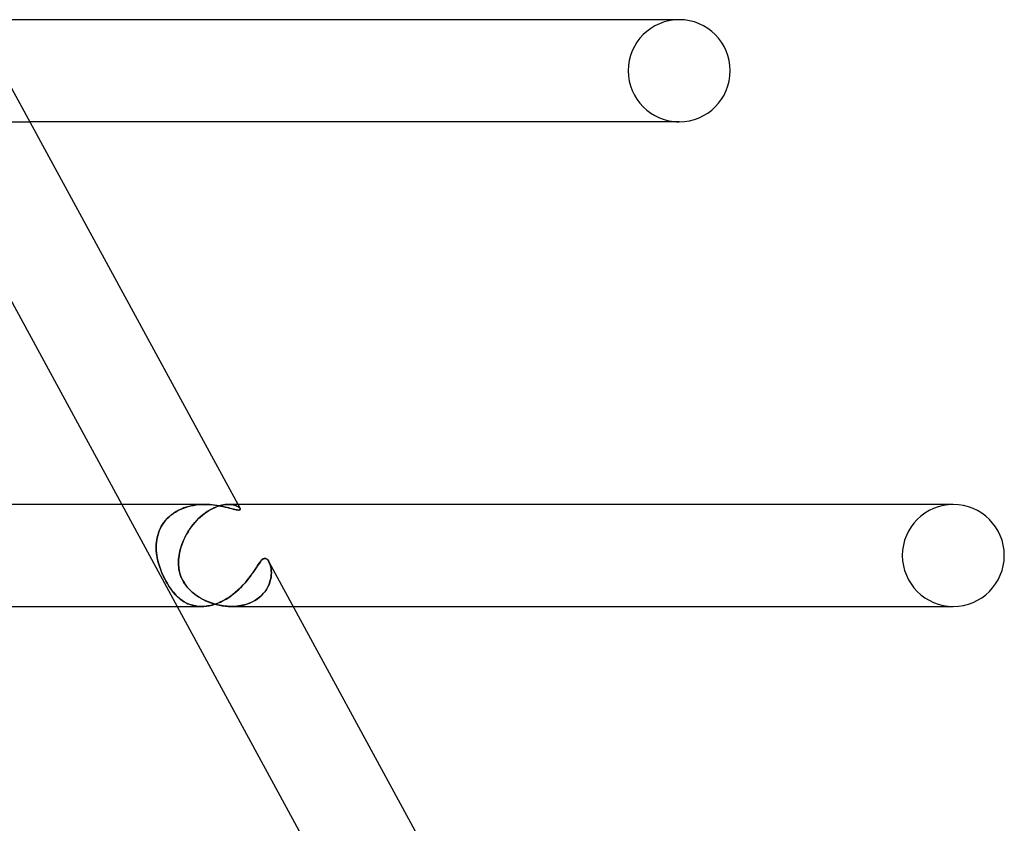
# Model space of a CAD drawing. Header units: millimetres. Extents: x -630 to 630, y -2 to 380.
# Tile 102 of 108: x 554 to 592, y 30 to 61. Entities that reach past the tile are written whole.
import ezdxf

# ---------------------------------------------------------------- set-up
doc = ezdxf.new("R2010")
doc.units = ezdxf.units.MM
doc.layers.add('HIDDEN', color=7, linetype='Continuous')
doc.layers.add('THICK', color=7, linetype='Continuous')

msp = doc.modelspace()

# ---------------------------------------------------------------- linework, layer by layer
at = {"layer": 'HIDDEN'}
for p, q in [((579.75, 61), (579.64, 61)), ((551.964, 57), (554.276, 57)), ((579.641, 57), (579.75, 57)), ((557.88, 42), (560.056, 38)), ((560.016, 41.721), (559.924, 41.663)), ((559.986, 41.703), (560.079, 41.757)), ((560.112, 41.774), (560.016, 41.721)), ((560.079, 41.757), (560.175, 41.805)), ((560.21, 41.82), (560.112, 41.774)), ((560.175, 41.805), (560.275, 41.847)), ((560.31, 41.861), (560.21, 41.82)), ((560.275, 41.847), (560.378, 41.885)), ((560.412, 41.896), (560.31, 41.861)), ((560.378, 41.885), (560.484, 41.917)), ((560.515, 41.925), (560.412, 41.896)), ((560.484, 41.917), (560.591, 41.943)), ((560.619, 41.949), (560.515, 41.925)), ((560.591, 41.943), (560.699, 41.964)), ((560.723, 41.968), (560.619, 41.949)), ((560.699, 41.964), (560.807, 41.98)), ((560.827, 41.983), (560.723, 41.968)), ((560.807, 41.98), (560.916, 41.992)), ((560.93, 41.993), (560.827, 41.983)), ((560.916, 41.992), (561.025, 41.998)), ((561.032, 41.998), (560.93, 41.993)), ((561.025, 41.998), (561.133, 42)), ((561.133, 42), (561.032, 41.998)), ((561.234, 41.998), (561.133, 42)), ((561.239, 41.721), (561.155, 41.663)), ((561.212, 41.703), (561.295, 41.757)), ((561.334, 41.993), (561.234, 41.998)), ((561.323, 41.774), (561.239, 41.721)), ((561.295, 41.757), (561.377, 41.805)), ((561.406, 41.82), (561.323, 41.774)), ((561.431, 41.985), (561.334, 41.993)), ((561.377, 41.805), (561.46, 41.847)), ((561.488, 41.861), (561.406, 41.82)), ((561.525, 41.974), (561.431, 41.985)), ((561.46, 41.847), (561.542, 41.885)), ((561.568, 41.896), (561.488, 41.861)), ((561.615, 41.961), (561.525, 41.974)), ((561.542, 41.885), (561.623, 41.917)), ((561.646, 41.925), (561.568, 41.896)), ((561.702, 41.947), (561.615, 41.961)), ((561.623, 41.917), (561.702, 41.943)), ((561.723, 41.949), (561.646, 41.925)), ((561.702, 41.943), (561.78, 41.964)), ((561.785, 41.931), (561.702, 41.947)), ((561.797, 41.968), (561.723, 41.949)), ((561.78, 41.964), (561.855, 41.98)), ((561.865, 41.914), (561.785, 41.931)), ((561.868, 41.983), (561.797, 41.968)), ((561.855, 41.98), (561.927, 41.992)), ((561.94, 41.897), (561.865, 41.914)), ((561.936, 41.993), (561.868, 41.983)), ((561.927, 41.992), (561.997, 41.998)), ((562.002, 41.998), (561.936, 41.993)), ((562.011, 41.88), (561.94, 41.897)), ((561.997, 41.998), (562.064, 42)), ((562.064, 42), (562.002, 41.998)), ((562.08, 41.863), (562.011, 41.88)), ((562.434, 42), (562.063, 42)), ((562.064, 42), (562.131, 41.998)), ((562.127, 41.998), (562.064, 42)), ((562.145, 41.846), (562.08, 41.863)), ((562.187, 41.992), (562.127, 41.998)), ((562.131, 41.998), (562.193, 41.991)), ((562.206, 41.83), (562.145, 41.846)), ((562.242, 41.983), (562.187, 41.992)), ((562.193, 41.991), (562.25, 41.981)), ((562.263, 41.816), (562.206, 41.83)), ((562.292, 41.971), (562.242, 41.983)), ((562.25, 41.981), (562.303, 41.968)), ((562.315, 41.803), (562.263, 41.816)), ((562.338, 41.957), (562.292, 41.971)), ((562.303, 41.968), (562.35, 41.953)), ((562.362, 41.792), (562.315, 41.803)), ((562.379, 41.941), (562.338, 41.957)), ((562.35, 41.953), (562.393, 41.935)), ((562.404, 41.785), (562.362, 41.792)), ((562.415, 41.924), (562.379, 41.941)), ((562.393, 41.935), (562.43, 41.916)), ((562.44, 41.78), (562.404, 41.785)), ((562.446, 41.907), (562.415, 41.924)), ((562.43, 41.916), (562.461, 41.897)), ((562.469, 41.779), (562.44, 41.78)), ((562.473, 41.888), (562.446, 41.907)), ((562.461, 41.897), (562.488, 41.876)), ((562.495, 41.781), (562.469, 41.779)), ((562.495, 41.87), (562.473, 41.888)), ((562.488, 41.876), (562.509, 41.856)), ((562.512, 41.852), (562.495, 41.87)), ((562.514, 41.786), (562.495, 41.781)), ((562.509, 41.856), (562.523, 41.836)), ((562.523, 41.835), (562.512, 41.852)), ((562.525, 41.795), (562.514, 41.786)), ((562.523, 41.836), (562.529, 41.821)), ((562.53, 41.807), (562.525, 41.795)), ((562.529, 41.821), (562.53, 41.807)), ((559.536, 41.292), (559.597, 41.37)), ((559.604, 41.378), (559.538, 41.295)), ((559.597, 41.37), (559.664, 41.444)), ((559.676, 41.457), (559.604, 41.378)), ((559.664, 41.444), (559.736, 41.515)), ((559.754, 41.531), (559.676, 41.457)), ((559.736, 41.515), (559.814, 41.582)), ((559.836, 41.6), (559.754, 41.531)), ((559.814, 41.582), (559.897, 41.645)), ((559.924, 41.663), (559.836, 41.6)), ((559.897, 41.645), (559.986, 41.703)), ((560.752, 41.292), (560.822, 41.37)), ((560.83, 41.378), (560.754, 41.295)), ((560.822, 41.37), (560.896, 41.444)), ((560.909, 41.457), (560.83, 41.378)), ((560.896, 41.444), (560.971, 41.515)), ((560.99, 41.531), (560.909, 41.457)), ((560.971, 41.515), (561.05, 41.582)), ((561.072, 41.6), (560.99, 41.531)), ((561.05, 41.582), (561.13, 41.645)), ((561.155, 41.663), (561.072, 41.6)), ((561.13, 41.645), (561.212, 41.703)), ((559.319, 40.873), (559.351, 40.959)), ((559.379, 41.024), (559.339, 40.928)), ((559.351, 40.959), (559.389, 41.045)), ((559.426, 41.118), (559.379, 41.024)), ((559.389, 41.045), (559.432, 41.129)), ((559.479, 41.208), (559.426, 41.118)), ((559.432, 41.129), (559.481, 41.212)), ((559.538, 41.295), (559.479, 41.208)), ((559.481, 41.212), (559.536, 41.292)), ((560.45, 40.873), (560.503, 40.959)), ((560.545, 41.024), (560.483, 40.928)), ((560.503, 40.959), (560.56, 41.045)), ((560.611, 41.118), (560.545, 41.024)), ((560.56, 41.045), (560.62, 41.129)), ((560.681, 41.208), (560.611, 41.118)), ((560.62, 41.129), (560.684, 41.212)), ((560.754, 41.295), (560.681, 41.208)), ((560.684, 41.212), (560.752, 41.292)), ((559.243, 40.518), (559.255, 40.607)), ((559.258, 40.628), (559.244, 40.525)), ((559.255, 40.607), (559.271, 40.696)), ((559.279, 40.73), (559.258, 40.628)), ((559.271, 40.696), (559.293, 40.785)), ((559.306, 40.83), (559.279, 40.73)), ((559.293, 40.785), (559.319, 40.873)), ((559.339, 40.928), (559.306, 40.83)), ((560.276, 40.518), (560.313, 40.607)), ((560.323, 40.628), (560.279, 40.525)), ((560.313, 40.607), (560.355, 40.696)), ((560.372, 40.73), (560.323, 40.628)), ((560.355, 40.696), (560.401, 40.785)), ((560.426, 40.83), (560.372, 40.73)), ((560.401, 40.785), (560.45, 40.873)), ((560.483, 40.928), (560.426, 40.83)), ((559.233, 40.342), (559.236, 40.43)), ((559.235, 40.421), (559.233, 40.316)), ((559.234, 40.255), (559.233, 40.342)), ((559.233, 40.316), (559.236, 40.21)), ((559.239, 40.169), (559.234, 40.255)), ((559.244, 40.525), (559.235, 40.421)), ((559.236, 40.43), (559.243, 40.518)), ((559.236, 40.21), (559.245, 40.105)), ((559.247, 40.084), (559.239, 40.169)), ((560.147, 40.084), (560.165, 40.169)), ((560.175, 40.21), (560.151, 40.105)), ((560.165, 40.169), (560.187, 40.255)), ((560.204, 40.316), (560.175, 40.21)), ((560.187, 40.255), (560.213, 40.342)), ((560.239, 40.421), (560.204, 40.316)), ((560.213, 40.342), (560.242, 40.43)), ((560.279, 40.525), (560.239, 40.421)), ((560.242, 40.43), (560.276, 40.518)), ((559.245, 40.105), (559.258, 40)), ((559.258, 40), (559.247, 40.084)), ((559.271, 39.924), (559.258, 40)), ((559.258, 40), (559.291, 39.831)), ((559.287, 39.849), (559.271, 39.924)), ((559.304, 39.773), (559.287, 39.849)), ((559.291, 39.831), (559.334, 39.664)), ((560.111, 39.773), (560.115, 39.849)), ((560.114, 39.831), (560.111, 39.664)), ((560.132, 40), (560.114, 39.831)), ((560.115, 39.849), (560.122, 39.924)), ((560.122, 39.924), (560.132, 40)), ((560.151, 40.105), (560.132, 40)), ((560.132, 40), (560.147, 40.084)), ((563.337, 39.778), (563.377, 39.822)), ((563.377, 39.822), (563.417, 39.856)), ((563.417, 39.856), (563.457, 39.878)), ((563.457, 39.878), (563.498, 39.886)), ((563.498, 39.886), (563.526, 39.882)), ((563.526, 39.882), (563.555, 39.87)), ((563.555, 39.87), (563.583, 39.85)), ((563.583, 39.85), (563.609, 39.823)), ((563.609, 39.823), (563.634, 39.789)), ((563.634, 39.789), (563.658, 39.749)), ((559.325, 39.698), (559.304, 39.773)), ((559.347, 39.622), (559.325, 39.698)), ((559.334, 39.664), (559.388, 39.502)), ((559.372, 39.547), (559.347, 39.622)), ((559.398, 39.472), (559.372, 39.547)), ((559.388, 39.502), (559.446, 39.35)), ((559.427, 39.398), (559.398, 39.472)), ((559.457, 39.324), (559.427, 39.398)), ((560.11, 39.698), (560.111, 39.773)), ((560.112, 39.623), (560.11, 39.698)), ((560.111, 39.664), (560.124, 39.502)), ((560.118, 39.547), (560.112, 39.623)), ((560.128, 39.473), (560.118, 39.547)), ((560.124, 39.502), (560.151, 39.35)), ((560.141, 39.398), (560.128, 39.473)), ((560.158, 39.324), (560.141, 39.398)), ((563.062, 39.377), (563.115, 39.456)), ((563.115, 39.456), (563.164, 39.53)), ((563.164, 39.53), (563.209, 39.6)), ((563.209, 39.6), (563.253, 39.665)), ((563.253, 39.665), (563.296, 39.725)), ((563.296, 39.725), (563.337, 39.778)), ((563.658, 39.749), (563.683, 39.694)), ((563.684, 39.691), (563.658, 39.749)), ((563.683, 39.694), (563.705, 39.632)), ((563.707, 39.626), (563.684, 39.691)), ((563.705, 39.632), (563.723, 39.565)), ((563.725, 39.557), (563.707, 39.626)), ((563.723, 39.565), (563.737, 39.492)), ((563.738, 39.484), (563.725, 39.557)), ((563.737, 39.492), (563.747, 39.413)), ((563.747, 39.405), (563.738, 39.484)), ((563.747, 39.413), (563.75, 39.329)), ((563.75, 39.323), (563.747, 39.405)), ((559.446, 39.35), (559.503, 39.22)), ((559.489, 39.251), (559.457, 39.324)), ((559.522, 39.179), (559.489, 39.251)), ((559.503, 39.22), (559.556, 39.11)), ((559.557, 39.109), (559.522, 39.179)), ((559.556, 39.11), (559.604, 39.018)), ((559.593, 39.039), (559.557, 39.109)), ((559.631, 38.97), (559.593, 39.039)), ((559.604, 39.018), (559.651, 38.934)), ((560.151, 39.35), (560.189, 39.22)), ((560.179, 39.252), (560.158, 39.324)), ((560.204, 39.18), (560.179, 39.252)), ((560.189, 39.22), (560.232, 39.11)), ((560.233, 39.11), (560.204, 39.18)), ((560.232, 39.11), (560.277, 39.018)), ((560.266, 39.04), (560.233, 39.11)), ((560.303, 38.971), (560.266, 39.04)), ((560.277, 39.018), (560.326, 38.934)), ((562.732, 38.94), (562.808, 39.031)), ((562.808, 39.031), (562.878, 39.121)), ((562.878, 39.121), (562.944, 39.209)), ((562.944, 39.209), (563.005, 39.295)), ((563.005, 39.295), (563.062, 39.377)), ((563.72, 39.054), (563.694, 38.958)), ((563.696, 38.965), (563.72, 39.057)), ((563.737, 39.148), (563.72, 39.054)), ((563.72, 39.057), (563.737, 39.148)), ((563.747, 39.24), (563.737, 39.148)), ((563.737, 39.148), (563.747, 39.236)), ((563.75, 39.329), (563.747, 39.24)), ((563.747, 39.236), (563.75, 39.323)), ((559.673, 38.897), (559.631, 38.97)), ((559.651, 38.934), (559.699, 38.853)), ((559.722, 38.816), (559.673, 38.897)), ((559.699, 38.853), (559.749, 38.775)), ((559.778, 38.73), (559.722, 38.816)), ((559.749, 38.775), (559.8, 38.699)), ((559.843, 38.64), (559.778, 38.73)), ((559.8, 38.699), (559.853, 38.627)), ((559.917, 38.547), (559.843, 38.64)), ((559.853, 38.627), (559.907, 38.559)), ((560.349, 38.898), (560.303, 38.971)), ((560.326, 38.934), (560.38, 38.853)), ((560.406, 38.818), (560.349, 38.898)), ((560.38, 38.853), (560.44, 38.775)), ((560.476, 38.732), (560.406, 38.818)), ((560.44, 38.775), (560.506, 38.699)), ((560.562, 38.641), (560.476, 38.732)), ((560.506, 38.699), (560.576, 38.627)), ((560.662, 38.549), (560.562, 38.641)), ((560.576, 38.627), (560.651, 38.559)), ((562.383, 38.587), (562.477, 38.672)), ((562.477, 38.672), (562.566, 38.76)), ((562.566, 38.76), (562.651, 38.849)), ((562.651, 38.849), (562.732, 38.94)), ((563.561, 38.672), (563.496, 38.579)), ((563.515, 38.605), (563.573, 38.692)), ((563.615, 38.766), (563.561, 38.672)), ((563.573, 38.692), (563.622, 38.781)), ((563.659, 38.862), (563.615, 38.766)), ((563.622, 38.781), (563.663, 38.872)), ((563.694, 38.958), (563.659, 38.862)), ((563.663, 38.872), (563.696, 38.965)), ((559.907, 38.559), (559.962, 38.494)), ((559.994, 38.46), (559.917, 38.547)), ((559.962, 38.494), (560.019, 38.433)), ((560.075, 38.378), (559.994, 38.46)), ((560.019, 38.433), (560.078, 38.376)), ((560.161, 38.303), (560.075, 38.378)), ((560.078, 38.376), (560.137, 38.323)), ((560.137, 38.323), (560.2, 38.273)), ((560.252, 38.236), (560.161, 38.303)), ((560.2, 38.273), (560.265, 38.226)), ((560.347, 38.175), (560.252, 38.236)), ((560.651, 38.559), (560.73, 38.494)), ((560.773, 38.461), (560.662, 38.549)), ((560.73, 38.494), (560.812, 38.433)), ((560.891, 38.38), (560.773, 38.461)), ((560.812, 38.433), (560.897, 38.376)), ((561.016, 38.305), (560.891, 38.38)), ((560.897, 38.376), (560.984, 38.323)), ((560.984, 38.323), (561.076, 38.273)), ((561.148, 38.237), (561.016, 38.305)), ((561.076, 38.273), (561.171, 38.226)), ((561.286, 38.177), (561.148, 38.237)), ((561.864, 38.228), (561.973, 38.289)), ((561.973, 38.289), (562.079, 38.356)), ((562.079, 38.356), (562.184, 38.428)), ((562.184, 38.428), (562.285, 38.506)), ((562.285, 38.506), (562.383, 38.587)), ((562.999, 38.179), (563.103, 38.235)), ((563.132, 38.252), (563.015, 38.187)), ((563.103, 38.235), (563.201, 38.298)), ((563.239, 38.326), (563.132, 38.252)), ((563.201, 38.298), (563.291, 38.367)), ((563.335, 38.405), (563.239, 38.326)), ((563.291, 38.367), (563.374, 38.441)), ((563.421, 38.49), (563.335, 38.405)), ((563.374, 38.441), (563.449, 38.521)), ((563.496, 38.579), (563.421, 38.49)), ((563.449, 38.521), (563.515, 38.605)), ((560.265, 38.226), (560.334, 38.183)), ((560.334, 38.183), (560.406, 38.143)), ((560.448, 38.123), (560.347, 38.175)), ((560.406, 38.143), (560.481, 38.108)), ((560.552, 38.08), (560.448, 38.123)), ((560.481, 38.108), (560.56, 38.077)), ((560.661, 38.045), (560.552, 38.08)), ((560.56, 38.077), (560.643, 38.05)), ((560.643, 38.05), (560.729, 38.029)), ((560.774, 38.021), (560.661, 38.045)), ((560.729, 38.029), (560.819, 38.013)), ((560.891, 38.005), (560.774, 38.021)), ((560.819, 38.013), (560.912, 38.004)), ((561.011, 38), (560.891, 38.005)), ((560.912, 38.004), (561.007, 38)), ((561.007, 38), (561.108, 38.003)), ((561.108, 38.003), (561.211, 38.013)), ((561.171, 38.226), (561.27, 38.183)), ((561.211, 38.013), (561.317, 38.03)), ((561.27, 38.183), (561.373, 38.143)), ((561.428, 38.124), (561.286, 38.177)), ((561.317, 38.03), (561.424, 38.055)), ((561.373, 38.143), (561.479, 38.108)), ((561.424, 38.055), (561.533, 38.087)), ((561.574, 38.081), (561.428, 38.124)), ((561.479, 38.108), (561.589, 38.077)), ((561.533, 38.087), (561.643, 38.126)), ((561.721, 38.046), (561.574, 38.081)), ((561.589, 38.077), (561.701, 38.05)), ((561.643, 38.126), (561.753, 38.173)), ((561.701, 38.05), (561.816, 38.029)), ((561.87, 38.021), (561.721, 38.046)), ((561.753, 38.173), (561.864, 38.228)), ((561.816, 38.029), (561.933, 38.013)), ((562.02, 38.006), (561.87, 38.021)), ((561.933, 38.013), (562.051, 38.004)), ((562.17, 38), (562.02, 38.006)), ((562.051, 38.004), (562.17, 38)), ((562.321, 38.005), (562.17, 38)), ((562.17, 38), (562.293, 38.003)), ((562.178, 38), (564.609, 38)), ((562.293, 38.003), (562.416, 38.013)), ((562.47, 38.02), (562.321, 38.005)), ((562.416, 38.013), (562.538, 38.031)), ((562.615, 38.046), (562.47, 38.02)), ((562.538, 38.031), (562.659, 38.057)), ((562.756, 38.083), (562.615, 38.046)), ((562.659, 38.057), (562.776, 38.09)), ((562.889, 38.13), (562.756, 38.083)), ((562.776, 38.09), (562.889, 38.13)), ((563.015, 38.187), (562.889, 38.13)), ((562.889, 38.13), (562.999, 38.179)), ((590.388, 38), (590.5, 38))]:
    msp.add_line(p, q, dxfattribs=at)
for centre, start, end in [((579.75, 59), 90, 180), ((579.75, 59), 180, 270), ((590.5, 40), 90, 180), ((590.5, 40), 180, 270)]:
    msp.add_arc(centre, 2, start, end, dxfattribs=at)
at = {"layer": 'THICK'}
for p, q in [((579.75, 61), (552.101, 61)), ((553.406, 58.6), (562.524, 41.835)), ((549.723, 57), (557.88, 42)), ((579.75, 57), (554.276, 57)), ((561.131, 42), (348.306, 42)), ((561.133, 42), (561.245, 41.998)), ((561.245, 41.998), (561.355, 41.991)), ((561.355, 41.991), (561.462, 41.981)), ((561.462, 41.981), (561.566, 41.968)), ((561.566, 41.968), (561.666, 41.953)), ((561.666, 41.953), (561.762, 41.935)), ((561.762, 41.935), (561.854, 41.917)), ((561.854, 41.917), (561.941, 41.897)), ((561.941, 41.897), (562.025, 41.877)), ((562.025, 41.877), (562.105, 41.856)), ((562.105, 41.856), (562.182, 41.836)), ((562.182, 41.836), (562.253, 41.818)), ((562.253, 41.818), (562.318, 41.802)), ((562.318, 41.802), (562.376, 41.79)), ((562.376, 41.79), (562.427, 41.782)), ((562.427, 41.782), (562.469, 41.779)), ((590.5, 42), (562.434, 42)), ((562.469, 41.779), (562.493, 41.78)), ((562.493, 41.78), (562.512, 41.786)), ((562.512, 41.786), (562.524, 41.794)), ((562.53, 41.819), (562.523, 41.835)), ((562.524, 41.794), (562.53, 41.805)), ((562.53, 41.805), (562.53, 41.819)), ((590.5, 42), (590.388, 42)), ((563.357, 39.801), (563.319, 39.756)), ((563.393, 39.838), (563.357, 39.801)), ((563.429, 39.864), (563.393, 39.838)), ((563.464, 39.881), (563.429, 39.864)), ((563.498, 39.886), (563.464, 39.881)), ((563.529, 39.881), (563.498, 39.886)), ((563.558, 39.868), (563.529, 39.881)), ((563.585, 39.848), (563.558, 39.868)), ((563.611, 39.821), (563.585, 39.848)), ((563.635, 39.787), (563.611, 39.821)), ((563.658, 39.749), (563.635, 39.787)), ((563.103, 39.438), (563.049, 39.358)), ((563.152, 39.513), (563.103, 39.438)), ((563.197, 39.582), (563.152, 39.513)), ((563.24, 39.646), (563.197, 39.582)), ((563.28, 39.704), (563.24, 39.646)), ((563.319, 39.756), (563.28, 39.704)), ((563.654, 39.756), (572.898, 22.757)), ((562.86, 39.097), (562.786, 39.005)), ((562.928, 39.187), (562.86, 39.097)), ((562.991, 39.275), (562.928, 39.187)), ((563.049, 39.358), (562.991, 39.275)), ((562.438, 38.636), (562.337, 38.548)), ((562.534, 38.727), (562.438, 38.636)), ((562.623, 38.819), (562.534, 38.727)), ((562.707, 38.912), (562.623, 38.819)), ((562.786, 39.005), (562.707, 38.912)), ((561.883, 38.238), (561.76, 38.176)), ((562.004, 38.307), (561.883, 38.238)), ((562.12, 38.383), (562.004, 38.307)), ((562.231, 38.463), (562.12, 38.383)), ((562.337, 38.548), (562.231, 38.463)), ((349.65, 38), (561.014, 38)), ((560.056, 38), (568.213, 23)), ((561.132, 38.005), (561.011, 38)), ((561.256, 38.019), (561.132, 38.005)), ((561.382, 38.044), (561.256, 38.019)), ((561.509, 38.079), (561.382, 38.044)), ((561.635, 38.123), (561.509, 38.079)), ((561.76, 38.176), (561.635, 38.123)), ((564.609, 38), (590.5, 38))]:
    msp.add_line(p, q, dxfattribs=at)
for centre, start, end in [((579.75, 59), 0, 90), ((579.75, 59), 270, 0), ((590.5, 40), 0, 90), ((590.5, 40), 270, 0)]:
    msp.add_arc(centre, 2, start, end, dxfattribs=at)

doc.saveas('drawing.dxf')
